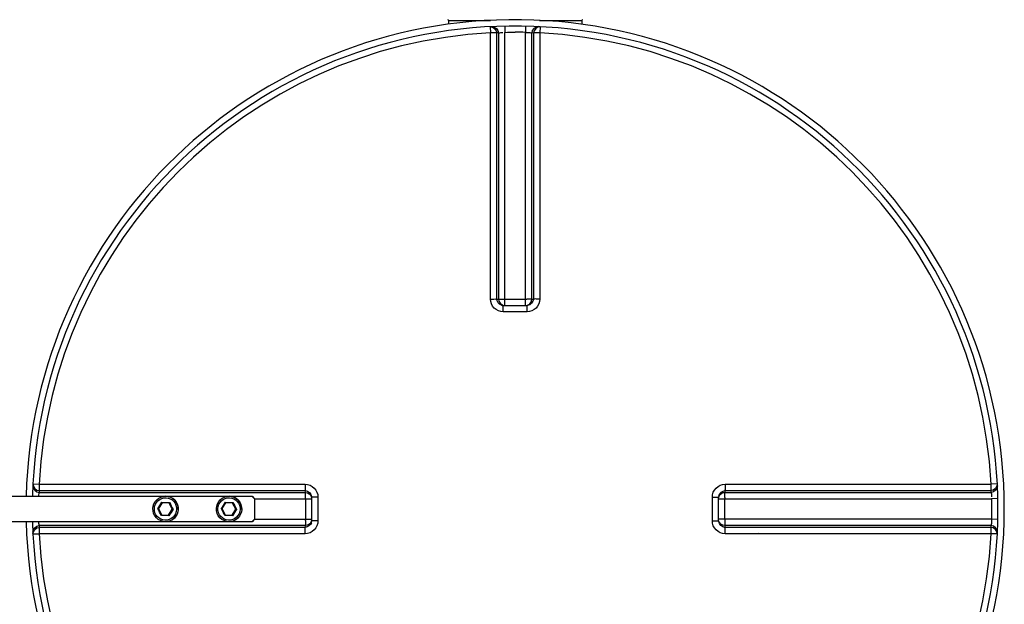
# Model space of a CAD drawing. Header units: millimetres. Extents: x 0 to 297, y 0 to 210.
# Tile 7 of 38: x 51.38 to 59.13, y 85.82 to 90.42. Entities that reach past the tile are written whole.
import ezdxf

# ---------------------------------------------------------------- set-up
doc = ezdxf.new("R2010")
doc.units = ezdxf.units.MM
doc.header["$LTSCALE"] = 16.335
doc.layers.get('0').update_dxf_attribs({"linetype": 'CONTINUOUS'})
doc.layers.add('01_GLOBAL', color=7, linetype='CONTINUOUS')
doc.layers.add('AXES_REF', color=7, linetype='CONTINUOUS')

msp = doc.modelspace()

# ---------------------------------------------------------------- linework, layer by layer
at = {"color": 7, "linetype": 'Continuous'}
for p, q in [((54.7546, 90.4155), (54.7546, 90.3843)), ((55.8046, 90.4155), (55.8046, 90.3843)), ((55.1862, 88.1722), (55.1817, 88.1724)), ((55.1862, 88.1722), (55.373, 88.1722)), ((55.3775, 88.1724), (55.373, 88.1722)), ((50.7296, 86.6705), (53.2089, 86.6705)), ((53.2281, 86.6505), (53.2081, 86.6705)), ((53.2089, 86.6705), (53.2289, 86.6505)), ((53.2281, 86.6505), (53.2281, 86.4905)), ((53.2281, 86.6505), (53.2289, 86.6505)), ((53.2289, 86.6505), (53.2289, 86.4905)), ((53.6777, 86.6684), (53.6779, 86.6639)), ((53.6779, 86.6639), (53.6779, 86.4772)), ((56.8813, 86.6639), (56.8815, 86.6684)), ((56.8813, 86.4772), (56.8813, 86.6639)), ((56.8815, 86.6684), (56.8815, 86.6686)), ((52.4679, 86.5733), (52.4719, 86.5731)), ((52.5013, 86.6194), (52.4716, 86.5731)), ((52.4716, 86.5731), (52.4968, 86.5242)), ((52.5002, 86.6236), (52.5019, 86.6202)), ((52.5562, 86.6168), (52.5013, 86.6194)), ((52.5518, 86.5217), (52.5815, 86.568)), ((52.5815, 86.568), (52.5562, 86.6168)), ((52.5572, 86.6168), (52.5562, 86.6168)), ((52.5599, 86.6209), (52.5576, 86.6174)), ((52.5824, 86.568), (52.5815, 86.568)), ((52.5873, 86.5677), (52.5824, 86.568)), ((52.9677, 86.5733), (52.9717, 86.5731)), ((53.0011, 86.6194), (52.9714, 86.5731)), ((52.9714, 86.5731), (52.9967, 86.5242)), ((53, 86.6236), (53.0017, 86.6202)), ((53.0561, 86.6168), (53.0011, 86.6194)), ((53.0516, 86.5217), (53.0813, 86.568)), ((53.0813, 86.568), (53.0561, 86.6168)), ((53.057, 86.6168), (53.0561, 86.6168)), ((53.0597, 86.6209), (53.0575, 86.6174)), ((53.0822, 86.568), (53.0813, 86.568)), ((53.0872, 86.5677), (53.0822, 86.568)), ((52.4953, 86.5202), (52.497, 86.5229)), ((52.4968, 86.5242), (52.5518, 86.5217)), ((52.497, 86.5229), (52.4975, 86.5236)), ((52.5527, 86.5217), (52.5518, 86.5217)), ((52.5551, 86.5174), (52.5531, 86.521)), ((52.9952, 86.5202), (52.9969, 86.5229)), ((52.9967, 86.5242), (53.0516, 86.5217)), ((52.9969, 86.5229), (52.9973, 86.5236)), ((53.0526, 86.5217), (53.0516, 86.5217)), ((53.0549, 86.5174), (53.0529, 86.521)), ((53.2081, 86.4705), (53.2281, 86.4905)), ((53.2289, 86.4905), (53.2089, 86.4705)), ((53.2289, 86.4905), (53.2281, 86.4905)), ((53.2089, 86.4705), (50.7296, 86.4705)), ((53.6779, 86.4772), (53.6777, 86.4726)), ((56.8815, 86.4726), (56.8813, 86.4772)), ((56.8815, 86.4724), (56.8815, 86.4726))]:
    msp.add_line(p, q, dxfattribs=at)
at = {"color": 9, "linetype": 'Continuous'}
for p, q in [((54.7546, 90.4155), (55.087, 90.4155)), ((55.0829, 90.3654), (55.0854, 90.3168)), ((55.1977, 90.3696), (55.1987, 90.321)), ((55.3615, 90.3696), (55.3605, 90.321)), ((55.4722, 90.4155), (55.8046, 90.4155)), ((55.4763, 90.3654), (55.4738, 90.3168)), ((55.0854, 88.2228), (55.0854, 90.3168)), ((55.1351, 88.2223), (55.1351, 90.3157)), ((55.1491, 90.3164), (55.1491, 88.221)), ((55.1987, 88.1722), (55.1987, 90.321)), ((55.3605, 88.1722), (55.3605, 90.321)), ((55.4101, 88.221), (55.4101, 90.3164)), ((55.4241, 90.3157), (55.4241, 88.2223)), ((55.4738, 90.3168), (55.4738, 88.2228)), ((55.1351, 88.2223), (55.1491, 88.221)), ((55.1987, 88.2205), (55.3605, 88.2205)), ((55.4101, 88.221), (55.4241, 88.2223)), ((55.1862, 88.1227), (55.1862, 88.1722)), ((55.2796, 88.1227), (55.1862, 88.1227)), ((55.373, 88.1227), (55.2796, 88.1227)), ((55.373, 88.1227), (55.373, 88.1722)), ((51.4847, 86.7672), (51.5333, 86.7647)), ((51.5333, 86.7647), (53.6274, 86.7647)), ((56.9318, 86.7647), (59.0259, 86.7647)), ((57.4245, 86.7647), (57.4794, 86.7647)), ((57.5873, 86.7647), (57.641, 86.7647)), ((59.0745, 86.7672), (59.0259, 86.7647)), ((51.5338, 86.701), (53.6291, 86.701)), ((51.5345, 86.715), (53.6279, 86.715)), ((53.2289, 86.6514), (53.6779, 86.6514)), ((53.6291, 86.701), (53.6279, 86.715)), ((53.6296, 86.6514), (53.6296, 86.4897)), ((53.7274, 86.6639), (53.6779, 86.6639)), ((53.7274, 86.6639), (53.7274, 86.4771)), ((56.8318, 86.6639), (56.8813, 86.6639)), ((56.8318, 86.4771), (56.8318, 86.6639)), ((56.8813, 86.6514), (59.03, 86.6514)), ((56.9296, 86.4897), (56.9296, 86.6514)), ((56.9313, 86.715), (56.9301, 86.701)), ((56.9301, 86.701), (59.0254, 86.701)), ((56.9313, 86.715), (59.0247, 86.715)), ((59.0787, 86.6525), (59.03, 86.6514)), ((53.2289, 86.4897), (53.6779, 86.4897)), ((59.03, 86.4897), (56.8813, 86.4897)), ((59.0787, 86.4886), (59.03, 86.4897)), ((53.6291, 86.4401), (51.5338, 86.4401)), ((53.6279, 86.426), (51.5345, 86.426)), ((52.5284, 86.4705), (52.5282, 86.4705)), ((53.0282, 86.4705), (53.028, 86.4705)), ((53.6279, 86.426), (53.6291, 86.4401)), ((53.7274, 86.4771), (53.6779, 86.4772)), ((56.8318, 86.4771), (56.8813, 86.4772)), ((56.9301, 86.4401), (56.9313, 86.426)), ((59.0254, 86.4401), (56.9301, 86.4401)), ((59.0247, 86.426), (56.9313, 86.426)), ((51.4847, 86.3738), (51.5333, 86.3763)), ((53.6274, 86.3763), (51.5333, 86.3763)), ((59.0259, 86.3763), (56.9318, 86.3763)), ((59.0259, 86.3763), (58.9407, 86.3763)), ((59.0745, 86.3738), (59.0259, 86.3763))]:
    msp.add_line(p, q, dxfattribs=at)
for points in [[(56.9318, 86.7647), (57.0007, 86.7649), (57.0674, 86.7649), (57.1319, 86.7647), (57.1939, 86.7647), (57.2536, 86.7647), (57.312, 86.7647)], [(57.6948, 86.7647), (57.7487, 86.7647), (57.8031, 86.7647)], [(57.8582, 86.7647), (57.9139, 86.7647), (57.9707, 86.7647), (58.0286, 86.7647), (58.0875, 86.7647), (58.148, 86.7647), (58.2101, 86.7647), (58.2738, 86.7647), (58.3394, 86.7647), (58.4071, 86.7647), (58.4768, 86.7647), (58.5487, 86.7647), (58.6227, 86.7647), (58.6989, 86.7647), (58.7773, 86.7647), (58.8579, 86.7647), (58.9408, 86.7647)], [(57.2531, 86.3763), (57.1934, 86.3764), (57.1315, 86.3763), (57.0671, 86.3762), (57.0006, 86.3762), (56.9318, 86.3763)], [(58.6987, 86.3763), (58.6225, 86.3763), (58.5485, 86.3763), (58.4766, 86.3763), (58.4069, 86.3763), (58.3391, 86.3763), (58.2735, 86.3763), (58.2098, 86.3763), (58.1477, 86.3763), (58.0872, 86.3763), (58.0282, 86.3763), (57.9703, 86.3763), (57.9135, 86.3763), (57.8578, 86.3763), (57.8027, 86.3763)]]:
    msp.add_lwpolyline(points, dxfattribs=at)
at = {"color": 7, "linetype": 'Continuous'}
for centre, radius, start, end in [((55.2796, 86.5705), 3.8, 181.50767, 178.49187), ((54.7496, 90.4155), 0.005, 0, 90), ((55.8096, 90.4155), 0.005, 90, 180)]:
    msp.add_arc(centre, radius, start, end, dxfattribs=at)
at = {"color": 9, "linetype": 'Continuous'}
for centre, radius, start, end in [((55.2796, 86.5705), 3.7513, 92.96745, 177.03255), ((55.3292, 86.5716), 3.7491, 92.75322, 92.96811), ((55.2796, 86.573), 3.7488, 88.76403, 89.99998), ((55.23, 86.5716), 3.7491, 87.03189, 87.24678), ((55.2796, 86.5705), 3.7513, 2.96745, 87.03255), ((55.1988, 92.4117), 4.1912, 269.8492, 269.99939), ((55.3604, 92.4118), 4.1913, 270.0006, 270.14843), ((55.1871, 88.2257), 0.0536, 252.5973, 258.01283), ((55.1866, 88.2235), 0.0514, 257.99806, 264.47523), ((55.3597, 88.2223), 0.0513, 285.34076, 292.57898), ((55.3597, 88.2223), 0.0513, 292.5652, 299.81393), ((55.2793, 86.5209), 3.7499, 177.03191, 177.24676), ((49.4384, 86.6513), 4.1912, 0.00061, 0.1508), ((56.9305, 86.6509), 0.0504, 164.66589, 168.01548), ((56.9333, 86.6636), 0.052, 169.8255, 174.46856), ((56.9314, 86.6506), 0.0513, 157.42102, 164.65924), ((56.9345, 86.6634), 0.0533, 165.04344, 169.82869), ((56.9314, 86.6507), 0.0513, 150.18606, 157.4348), ((61.1209, 86.6513), 4.1913, 179.85157, 179.9994), ((55.2799, 86.5209), 3.7499, 2.75324, 2.96809), ((55.2818, 86.5705), 3.7492, 358.76416, 1.23584), ((47.3018, 89.922), 6.1566, 327.04855, 327.60496), ((46.8685, 83.6484), 6.3173, 27.03892, 27.58118), ((52.7244, 90.7699), 4.1523, 266.90465, 267.72944), ((63.9829, 79.2238), 13.5613, 147.21058, 147.44293), ((55.2806, 84.805), 3.2188, 146.79464, 147.85887), ((63.9862, 92.4874), 12.8486, 207.18743, 207.43267), ((55.3963, 88.0518), 3.177, 206.77091, 207.8492), ((47.8016, 89.922), 6.1566, 327.04855, 327.60496), ((47.3683, 83.6484), 6.3173, 27.03892, 27.58118), ((53.2242, 90.7699), 4.1523, 266.90465, 267.72944), ((64.4827, 79.2238), 13.5613, 147.21058, 147.44293), ((55.7804, 84.805), 3.2188, 146.79464, 147.85887), ((64.486, 92.4874), 12.8486, 207.18743, 207.43267), ((55.8962, 88.0518), 3.177, 206.77091, 207.8492), ((52.3239, 82.2241), 4.2996, 86.91878, 87.71531), ((52.8238, 82.2241), 4.2996, 86.91878, 87.71531), ((49.4383, 86.4897), 4.1913, 359.85157, 359.9994), ((61.1208, 86.4897), 4.1912, 180.00061, 180.1508), ((55.2793, 86.6202), 3.7499, 182.75324, 182.96809), ((53.6278, 86.4904), 0.0513, 330.18606, 337.4348), ((53.6278, 86.4904), 0.0513, 337.42102, 344.65924), ((53.6244, 86.478), 0.0536, 342.5973, 348.01283), ((53.6266, 86.4775), 0.0514, 347.99806, 354.47523), ((55.2799, 86.6202), 3.7499, 357.03191, 357.24676), ((55.2796, 86.5705), 3.7513, 182.96745, 267.03255), ((55.2796, 86.5705), 3.7513, 272.96745, 357.03255)]:
    msp.add_arc(centre, radius, start, end, dxfattribs=at)
for points in [[(55.0829, 90.3654), (55.1069, 90.3667), (55.1351, 90.3397), (55.1351, 90.3157)], [(55.0971, 90.3661), (55.1211, 90.3673), (55.149, 90.3404), (55.1491, 90.3164)], [(55.4621, 90.3661), (55.4381, 90.3673), (55.4102, 90.3404), (55.4101, 90.3164)], [(55.4763, 90.3654), (55.4523, 90.3667), (55.4241, 90.3397), (55.4241, 90.3157)], [(55.1987, 90.321), (55.2257, 90.3215), (55.2527, 90.3221), (55.2796, 90.3214)], [(55.171, 88.1746), (55.1521, 88.1805), (55.1351, 88.2023), (55.1351, 88.2223)], [(55.1491, 88.221), (55.1491, 88.2), (55.1683, 88.1765), (55.1888, 88.1721)], [(55.4241, 88.2223), (55.4241, 88.1995), (55.4002, 88.1745), (55.3775, 88.1724)], [(55.3852, 88.1778), (55.3997, 88.1861), (55.4101, 88.2044), (55.4101, 88.221)], [(51.484, 86.753), (51.4828, 86.729), (51.5098, 86.7011), (51.5338, 86.701)], [(51.4847, 86.7672), (51.4835, 86.7432), (51.5104, 86.715), (51.5345, 86.715)], [(59.0745, 86.7672), (59.0758, 86.7432), (59.0488, 86.7151), (59.0247, 86.715)], [(59.0752, 86.753), (59.0764, 86.729), (59.0494, 86.7011), (59.0254, 86.701)], [(53.6279, 86.715), (53.6506, 86.715), (53.6756, 86.6911), (53.6777, 86.6685)], [(53.6291, 86.701), (53.6501, 86.701), (53.6736, 86.6819), (53.678, 86.6613)], [(56.883, 86.6772), (56.8883, 86.6969), (56.9109, 86.715), (56.9313, 86.715)], [(56.8869, 86.6762), (56.8951, 86.6906), (56.9135, 86.701), (56.9301, 86.701)], [(51.484, 86.388), (51.4828, 86.412), (51.5098, 86.44), (51.5338, 86.4401)], [(51.4847, 86.3738), (51.4835, 86.3978), (51.5104, 86.4259), (51.5345, 86.426)], [(53.6756, 86.462), (53.6696, 86.443), (53.6478, 86.426), (53.6279, 86.426)], [(53.6723, 86.4649), (53.6641, 86.4505), (53.6457, 86.4401), (53.6291, 86.4401)], [(56.9301, 86.4401), (56.9091, 86.4401), (56.8856, 86.4592), (56.8812, 86.4797)], [(56.9313, 86.426), (56.9086, 86.426), (56.8837, 86.4498), (56.8815, 86.4724)], [(59.0745, 86.3738), (59.0758, 86.3978), (59.0488, 86.426), (59.0247, 86.426)], [(59.0752, 86.388), (59.0764, 86.412), (59.0494, 86.44), (59.0254, 86.4401)]]:
    msp.add_open_spline(points, degree=3, dxfattribs=at)
for points, knots in [([(55.1351, 90.3157), (55.1333, 90.316), (55.1166, 90.3164), (55.1002, 90.3168), (55.0854, 90.3168)], [0, 0, 0, 0, 0.109199, 1, 1, 1, 1]), ([(55.1491, 90.3164), (55.1501, 90.3166), (55.1613, 90.3195), (55.1731, 90.3192), (55.1837, 90.3191)], [0, 0, 0, 0, 0.084249, 1, 1, 1, 1]), ([(55.3605, 90.321), (55.3663, 90.3207), (55.3828, 90.3194), (55.3998, 90.3195), (55.4101, 90.3164)], [0, 0, 0, 0, 0.352806, 1, 1, 1, 1]), ([(55.4738, 90.3168), (55.4679, 90.3168), (55.4514, 90.3163), (55.4346, 90.3178), (55.4241, 90.3157)], [0, 0, 0, 0, 0.353705, 1, 1, 1, 1]), ([(55.0854, 88.2228), (55.0913, 88.2228), (55.1078, 88.2225), (55.1244, 88.2232), (55.1351, 88.2223)], [0, 0, 0, 0, 0.353802, 1, 1, 1, 1]), ([(55.1862, 88.1227), (55.1605, 88.1227), (55.1071, 88.1438), (55.0854, 88.1972), (55.0854, 88.2228)], [0, 0, 0, 0, 0.501179, 1, 1, 1, 1]), ([(55.1491, 88.221), (55.1505, 88.2209), (55.1634, 88.2207), (55.1763, 88.2205), (55.1878, 88.2205)], [0, 0, 0, 0, 0.107786, 1, 1, 1, 1]), ([(55.4101, 88.221), (55.4087, 88.2209), (55.3957, 88.2207), (55.3828, 88.2205), (55.3713, 88.2205)], [0, 0, 0, 0, 0.107786, 1, 1, 1, 1]), ([(55.4738, 88.2228), (55.4738, 88.1971), (55.4521, 88.1438), (55.3986, 88.1227), (55.373, 88.1227)], [0, 0, 0, 0, 0.499867, 1, 1, 1, 1]), ([(55.4738, 88.2228), (55.4679, 88.2228), (55.4514, 88.2225), (55.4348, 88.2232), (55.4241, 88.2223)], [0, 0, 0, 0, 0.353802, 1, 1, 1, 1]), ([(51.5333, 86.7647), (51.5333, 86.7589), (51.5338, 86.7424), (51.5323, 86.7255), (51.5345, 86.715)], [0, 0, 0, 0, 0.353705, 1, 1, 1, 1]), ([(53.6274, 86.7647), (53.6274, 86.7589), (53.6276, 86.7423), (53.6269, 86.7257), (53.6279, 86.715)], [0, 0, 0, 0, 0.353802, 1, 1, 1, 1]), ([(53.6274, 86.7647), (53.653, 86.7647), (53.7064, 86.743), (53.7274, 86.6896), (53.7274, 86.6639)], [0, 0, 0, 0, 0.499867, 1, 1, 1, 1]), ([(56.8318, 86.6639), (56.8318, 86.6895), (56.8529, 86.743), (56.9062, 86.7647), (56.9318, 86.7647)], [0, 0, 0, 0, 0.500075, 1, 1, 1, 1]), ([(56.9318, 86.7647), (56.9318, 86.7589), (56.9316, 86.7423), (56.9323, 86.7257), (56.9313, 86.715)], [0, 0, 0, 0, 0.353802, 1, 1, 1, 1]), ([(59.0247, 86.715), (59.0251, 86.7168), (59.0254, 86.7335), (59.0259, 86.75), (59.0259, 86.7647)], [0, 0, 0, 0, 0.109199, 1, 1, 1, 1]), ([(51.5303, 86.6705), (51.5308, 86.6774), (51.532, 86.6875), (51.5328, 86.6978), (51.5338, 86.701)], [0, 0, 0, 0, 0.675119, 1, 1, 1, 1]), ([(52.44, 86.5746), (52.441, 86.597), (52.4622, 86.6428), (52.5323, 86.6678), (52.5998, 86.6364), (52.6166, 86.5888), (52.6156, 86.5664)], [0, 0, 0, 0, 0.24995, 0.499988, 0.750037, 1, 1, 1, 1]), ([(52.5282, 86.6705), (52.5544, 86.6705), (52.6092, 86.6478), (52.6292, 86.592), (52.628, 86.5658)], [0, 0, 0, 0, 0.500081, 1, 1, 1, 1]), ([(52.9398, 86.5746), (52.9408, 86.597), (52.962, 86.6428), (53.0322, 86.6678), (53.0997, 86.6364), (53.1165, 86.5888), (53.1154, 86.5664)], [0, 0, 0, 0, 0.24995, 0.499988, 0.750037, 1, 1, 1, 1]), ([(53.028, 86.6705), (53.0542, 86.6705), (53.109, 86.6478), (53.1291, 86.592), (53.1278, 86.5658)], [0, 0, 0, 0, 0.500081, 1, 1, 1, 1]), ([(53.6296, 86.6624), (53.6296, 86.6671), (53.6294, 86.68), (53.6299, 86.6929), (53.6291, 86.701)], [0, 0, 0, 0, 0.367922, 1, 1, 1, 1]), ([(56.9296, 86.6622), (56.9296, 86.667), (56.9298, 86.6799), (56.9293, 86.6929), (56.9301, 86.701)], [0, 0, 0, 0, 0.367736, 1, 1, 1, 1]), ([(59.0254, 86.701), (59.0257, 86.7001), (59.0286, 86.6888), (59.0283, 86.677), (59.0282, 86.6664)], [0, 0, 0, 0, 0.084249, 1, 1, 1, 1]), ([(52.6156, 86.5664), (52.6145, 86.544), (52.5934, 86.4982), (52.5232, 86.4733), (52.4557, 86.5047), (52.4389, 86.5522), (52.44, 86.5746)], [0, 0, 0, 0, 0.24995, 0.499988, 0.750037, 1, 1, 1, 1]), ([(52.628, 86.5658), (52.6269, 86.5411), (52.6045, 86.4907), (52.5531, 86.4706), (52.5284, 86.4705)], [0, 0, 0, 0, 0.499908, 1, 1, 1, 1]), ([(53.1154, 86.5664), (53.1144, 86.544), (53.0932, 86.4982), (53.023, 86.4733), (52.9555, 86.5047), (52.9387, 86.5522), (52.9398, 86.5746)], [0, 0, 0, 0, 0.24995, 0.499988, 0.750037, 1, 1, 1, 1]), ([(53.1278, 86.5658), (53.1267, 86.5411), (53.1043, 86.4907), (53.0529, 86.4706), (53.0282, 86.4705)], [0, 0, 0, 0, 0.499908, 1, 1, 1, 1]), ([(59.03, 86.4897), (59.0298, 86.4838), (59.0284, 86.4673), (59.0286, 86.4503), (59.0254, 86.4401)], [0, 0, 0, 0, 0.352806, 1, 1, 1, 1]), ([(51.5338, 86.4401), (51.5331, 86.4424), (51.5314, 86.4512), (51.5311, 86.4601), (51.531, 86.4666)], [0, 0, 0, 0, 0.270442, 1, 1, 1, 1]), ([(51.5345, 86.426), (51.5341, 86.4242), (51.5338, 86.4076), (51.5333, 86.3911), (51.5333, 86.3763)], [0, 0, 0, 0, 0.109199, 1, 1, 1, 1]), ([(53.6274, 86.3763), (53.6274, 86.3822), (53.6276, 86.3987), (53.6269, 86.4153), (53.6279, 86.426)], [0, 0, 0, 0, 0.353802, 1, 1, 1, 1]), ([(53.7274, 86.4771), (53.7274, 86.4514), (53.7063, 86.398), (53.6529, 86.3763), (53.6274, 86.3763)], [0, 0, 0, 0, 0.501179, 1, 1, 1, 1]), ([(53.6296, 86.4789), (53.6296, 86.4741), (53.6294, 86.4612), (53.6299, 86.4482), (53.6291, 86.4401)], [0, 0, 0, 0, 0.367736, 1, 1, 1, 1]), ([(56.9318, 86.3763), (56.9062, 86.3763), (56.8529, 86.3981), (56.8318, 86.4515), (56.8318, 86.4771)], [0, 0, 0, 0, 0.499925, 1, 1, 1, 1]), ([(56.9296, 86.4787), (56.9296, 86.4739), (56.9298, 86.4611), (56.9293, 86.4482), (56.9301, 86.4401)], [0, 0, 0, 0, 0.367922, 1, 1, 1, 1]), ([(56.9318, 86.3763), (56.9318, 86.3822), (56.9316, 86.3987), (56.9323, 86.4153), (56.9313, 86.426)], [0, 0, 0, 0, 0.353799, 1, 1, 1, 1]), ([(59.0259, 86.3763), (59.0259, 86.3822), (59.0254, 86.3987), (59.0269, 86.4155), (59.0247, 86.426)], [0, 0, 0, 0, 0.353705, 1, 1, 1, 1])]:
    msp.add_open_spline(points, degree=3, knots=knots, dxfattribs=at)
at = {"color": 7, "linetype": 'Continuous'}
for points, knots in [([(52.4283, 86.5752), (52.4295, 86.6), (52.4519, 86.6505), (52.5034, 86.6705), (52.5282, 86.6705)], [0, 0, 0, 0, 0.500043, 1, 1, 1, 1]), ([(52.9281, 86.5752), (52.9293, 86.6), (52.9517, 86.6505), (53.0032, 86.6705), (53.028, 86.6705)], [0, 0, 0, 0, 0.500043, 1, 1, 1, 1]), ([(52.5282, 86.4705), (52.5019, 86.4705), (52.4472, 86.4932), (52.4271, 86.549), (52.4283, 86.5752)], [0, 0, 0, 0, 0.499955, 1, 1, 1, 1]), ([(53.028, 86.4705), (53.0018, 86.4705), (52.947, 86.4932), (52.9269, 86.549), (52.9281, 86.5752)], [0, 0, 0, 0, 0.499955, 1, 1, 1, 1])]:
    msp.add_open_spline(points, degree=3, knots=knots, dxfattribs=at)
at = {"layer": '01_GLOBAL', "color": 7, "linetype": 'Continuous'}
msp.add_arc((55.2796, 86.5705), 3.85, 181.48843, 178.51157, dxfattribs=at)
at = {"layer": 'AXES_REF', "color": 7, "linetype": 'Continuous'}
for p, q in [((52.5282, 86.6705), (52.5284, 86.6705)), ((53.028, 86.6705), (53.0282, 86.6705)), ((52.5282, 86.4705), (52.5284, 86.4705)), ((53.028, 86.4705), (53.0282, 86.4705))]:
    msp.add_line(p, q, dxfattribs=at)
for points, knots in [([(52.6282, 86.5658), (52.6294, 86.5921), (52.6093, 86.6478), (52.5546, 86.6705), (52.5283, 86.6705)], [0, 0, 0, 0, 0.500062, 1, 1, 1, 1]), ([(53.128, 86.5658), (53.1293, 86.5921), (53.1092, 86.6478), (53.0544, 86.6705), (53.0282, 86.6705)], [0, 0, 0, 0, 0.500062, 1, 1, 1, 1]), ([(52.6282, 86.5658), (52.6271, 86.5411), (52.6047, 86.4906), (52.5532, 86.4705), (52.5284, 86.4705)], [0, 0, 0, 0, 0.500058, 1, 1, 1, 1]), ([(53.128, 86.5658), (53.1269, 86.5411), (53.1045, 86.4906), (53.053, 86.4705), (53.0282, 86.4705)], [0, 0, 0, 0, 0.500058, 1, 1, 1, 1])]:
    msp.add_open_spline(points, degree=3, knots=knots, dxfattribs=at)

doc.saveas('drawing.dxf')
